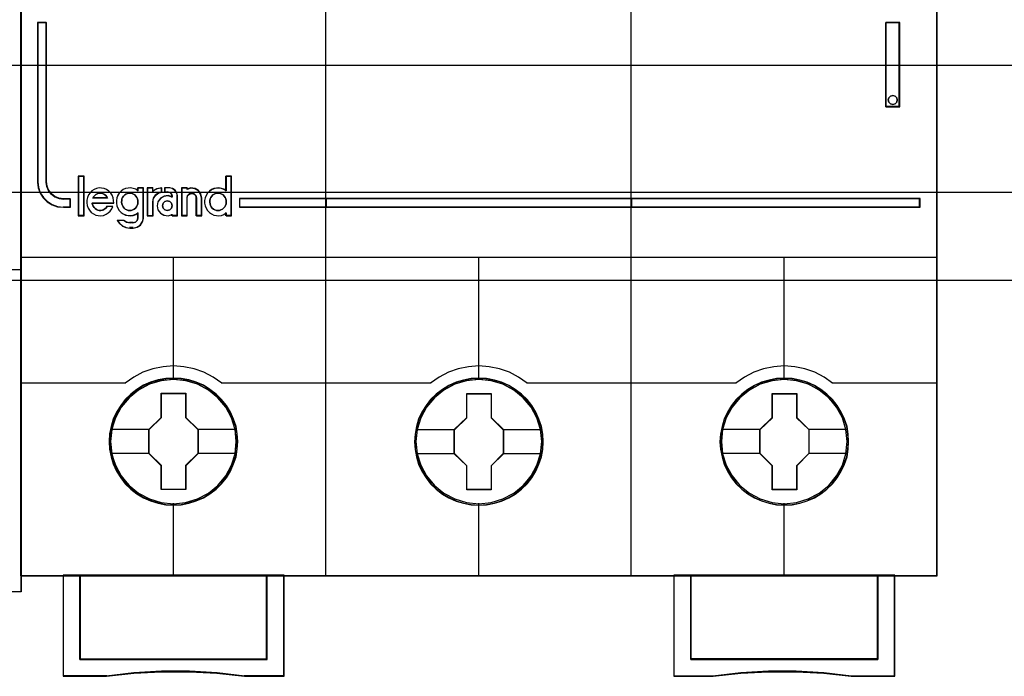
# Model space of a CAD drawing. Extents: x -543332 to -314699, y -9028 to 155584.
# Tile 114 of 256: x -444770 to -444189, y 23378 to 23766. Entities that reach past the tile are written whole.
import ezdxf

# ---------------------------------------------------------------- set-up
doc = ezdxf.new("R2010")
doc.units = 0
doc.header["$MEASUREMENT"] = 0
doc.layers.get('0').update_dxf_attribs({"color": 8})
for name, color, linetype in [('30', 7, 'Continuous'), ('45', 8, 'Continuous'), ('50', 7, 'Continuous')]:
    doc.layers.add(name, color=color, linetype=linetype)

# ---------------------------------------------------------------- blocks, each defined once
blk = doc.blocks.new('*U1125')
at = {"layer": '50', "color": 7}
blk.add_lwpolyline([(509.985212, -487.347089), (834.016113, -487.347089), (834.016113, -533.64975), (509.985212, -533.64975), (509.985212, -487.347089)], dxfattribs=at)
blk = doc.blocks.new('*U1126')
at = {"layer": '30', "color": 7}
blk.add_lwpolyline([(499.9802, -492.476529), (844.087401, -492.476529), (844.087401, -528.454107), (499.9802, -528.454107), (499.9802, -492.476529)], close=True, dxfattribs=at)
for points in [[(499.9802, -492.476529), (844.087401, -492.476529), (844.087401, -528.454107), (499.9802, -528.454107), (499.9802, -492.476529)], [(499.9802, -499.973403), (844.087401, -499.973403), (844.087401, -520.957234), (499.9802, -520.957234), (499.9802, -499.973403)]]:
    blk.add_lwpolyline(points, dxfattribs=at)
blk = doc.blocks.new('*U1127')
at = {"layer": '45', "color": 7}
for points in [[(527.997408, -468.984913), (546.002195, -468.984913), (546.002195, -468.984913), (546.002195, -552.014574), (546.002195, -552.014574), (527.997408, -552.014574), (527.997408, -552.014574), (509.998467, -552.014574), (509.998467, -552.014574), (509.998467, -468.984913), (509.998467, -468.984913), (527.997408, -468.984913), (527.997408, -468.984913)], [(527.997408, -468.99021), (545.996893, -468.99021), (545.996893, -552.009278), (527.997408, -552.009278), (510.003769, -552.009278), (510.003769, -468.99021), (527.997408, -468.99021)]]:
    blk.add_lwpolyline(points, close=True, dxfattribs=at)
blk.add_lwpolyline([(527.991053, -532.993012), (546.002195, -532.993012)], dxfattribs=at)
blk = doc.blocks.new('*U1128')
at = {"layer": '45', "color": 7}
for points in [[(563.994078, -468.998154), (545.970383, -468.998154), (545.970383, -551.066542), (563.994078, -551.066542), (582.006626, -551.066542), (600.030321, -551.066542), (600.030321, -468.998154), (582.006626, -468.998154), (563.994078, -468.998154)], [(547.482971, -527.838516), (547.482971, -518.420319), (546.977777, -518.420319), (546.977777, -527.838516), (547.011835, -528.16956), (547.119685, -528.478534), (547.307004, -528.765439), (547.551087, -528.997169), (547.834904, -529.173726), (548.158455, -529.289591), (548.504712, -529.322696), (548.907731, -529.322696), (548.907731, -528.831647), (548.504712, -528.831647), (548.237924, -528.793026), (547.988165, -528.69923), (547.783817, -528.539225), (547.619203, -528.329564), (547.522705, -528.092316), (547.482971, -527.838516)], [(547.482971, -527.838516), (547.482971, -518.420319), (546.977777, -518.420319), (546.977777, -527.838516), (547.011835, -528.16956), (547.119685, -528.478534), (547.307004, -528.765439), (547.551087, -528.997169), (547.834904, -529.173726), (548.158455, -529.289591), (548.504712, -529.322696), (548.907731, -529.322696), (548.907731, -528.831647), (548.504712, -528.831647), (548.237924, -528.793026), (547.988165, -528.69923), (547.783817, -528.539225), (547.619203, -528.329564), (547.522705, -528.092316), (547.482971, -527.838516)], [(596.997535, -518.420319), (596.997535, -523.388223), (597.824659, -523.388223), (597.824659, -518.420319), (596.997535, -518.420319)], [(597.643763, -522.851466), (597.67355, -522.981428), (597.643763, -523.117298), (597.542487, -523.211816), (597.405467, -523.253168), (597.268447, -523.211816), (597.173129, -523.117298), (597.143342, -522.981428), (597.173129, -522.851466), (597.268447, -522.756948), (597.405467, -522.715596), (597.542487, -522.756948), (597.643763, -522.851466)], [(549.69774, -529.802008), (549.69774, -527.495482), (549.384918, -527.495482), (549.384918, -529.802008), (549.69774, -529.802008)], [(564.01864, -528.798365), (558.875629, -528.798365), (558.875629, -529.322696), (564.01864, -529.322696), (564.01864, -528.798365)], [(563.981526, -528.798365), (563.981526, -529.322696), (582.019179, -529.322696), (582.019179, -528.798365), (563.981526, -528.798365)], [(582.019179, -529.322696), (582.019179, -528.798365), (563.981526, -528.798365), (563.981526, -529.322696), (582.019179, -529.322696)], [(581.982064, -528.798365), (581.982064, -529.322696), (599.022927, -529.322696), (599.022927, -528.798365), (581.982064, -528.798365)], [(558.777541, -543.149939), (558.755159, -542.696908), (558.68242, -542.249402), (558.525751, -541.818471), (558.3467, -541.404114), (558.111697, -541.011856), (557.83193, -540.663796), (557.501806, -540.34336), (557.132514, -540.067121), (556.763222, -539.824032), (556.332382, -539.63619), (555.901541, -539.509121), (555.442724, -539.426249), (554.989503, -539.40415), (554.530686, -539.426249), (554.088655, -539.509121), (553.641028, -539.63619), (553.226974, -539.824032), (552.835301, -540.067121), (552.4772, -540.34336), (552.14148, -540.663796), (551.8785, -541.011856), (551.632305, -541.404114), (551.430873, -541.818471), (551.313371, -542.249402), (551.223846, -542.696908), (551.190274, -543.149939), (551.223846, -543.597444), (551.313371, -544.039425), (551.430873, -544.470357), (551.632305, -544.884714), (551.8785, -545.276972), (552.14148, -545.636082), (552.4772, -545.956518), (552.835301, -546.232756), (553.226974, -546.464796), (553.641028, -546.647113), (554.088655, -546.785232), (554.530686, -546.873628), (554.989503, -546.895727), (555.442724, -546.873628), (555.901541, -546.785232), (556.332382, -546.647113), (556.763222, -546.464796), (557.132514, -546.232756), (557.501806, -545.956518), (557.83193, -545.636082), (558.111697, -545.276972), (558.3467, -544.884714), (558.525751, -544.470357), (558.68242, -544.039425), (558.755159, -543.597444), (558.777541, -543.149939)], [(558.777541, -543.149939), (558.755159, -542.696908), (558.68242, -542.249402), (558.525751, -541.818471), (558.3467, -541.404114), (558.111697, -541.011856), (557.83193, -540.663796), (557.501806, -540.34336), (557.132514, -540.067121), (556.763222, -539.824032), (556.332382, -539.63619), (555.901541, -539.509121), (555.442724, -539.426249), (554.989503, -539.40415), (554.530686, -539.426249), (554.088655, -539.509121), (553.641028, -539.63619), (553.226974, -539.824032), (552.835301, -540.067121), (552.4772, -540.34336), (552.14148, -540.663796), (551.8785, -541.011856), (551.632305, -541.404114), (551.430873, -541.818471), (551.313371, -542.249402), (551.223846, -542.696908), (551.190274, -543.149939), (551.223846, -543.597444), (551.313371, -544.039425), (551.430873, -544.470357), (551.632305, -544.884714), (551.8785, -545.276972), (552.14148, -545.636082), (552.4772, -545.956518), (552.835301, -546.232756), (553.226974, -546.464796), (553.641028, -546.647113), (554.088655, -546.785232), (554.530686, -546.873628), (554.989503, -546.895727), (555.442724, -546.873628), (555.901541, -546.785232), (556.332382, -546.647113), (556.763222, -546.464796), (557.132514, -546.232756), (557.501806, -545.956518), (557.83193, -545.636082), (558.111697, -545.276972), (558.3467, -544.884714), (558.525751, -544.470357), (558.68242, -544.039425), (558.755159, -543.597444), (558.777541, -543.149939)], [(558.761635, -543.149939), (558.739347, -542.69883), (558.666913, -542.253222), (558.5109, -541.824119), (558.332601, -541.411519), (558.098582, -541.020925), (557.819989, -540.674341), (557.491248, -540.355264), (557.123505, -540.080198), (556.755762, -539.83814), (556.326728, -539.651095), (555.897694, -539.524564), (555.440801, -539.442044), (554.989479, -539.420039), (554.532586, -539.442044), (554.092408, -539.524564), (553.646659, -539.651095), (553.234341, -539.83814), (552.84431, -540.080198), (552.48771, -540.355264), (552.153398, -540.674341), (551.89152, -541.020925), (551.646358, -541.411519), (551.445771, -541.824119), (551.328761, -542.253222), (551.239611, -542.69883), (551.20618, -543.149939), (551.239611, -543.595546), (551.328761, -544.035652), (551.445771, -544.464756), (551.646358, -544.877355), (551.89152, -545.26795), (552.153398, -545.625536), (552.48771, -545.944613), (552.84431, -546.219679), (553.234341, -546.450735), (553.646659, -546.632279), (554.092408, -546.769812), (554.532586, -546.857833), (554.989479, -546.879838), (555.440801, -546.857833), (555.897694, -546.769812), (556.326728, -546.632279), (556.755762, -546.450735), (557.123505, -546.219679), (557.491248, -545.944613), (557.819989, -545.625536), (558.098582, -545.26795), (558.332601, -544.877355), (558.5109, -544.464756), (558.666913, -544.035652), (558.739347, -543.595546), (558.761635, -543.149939)], [(576.788683, -543.155121), (576.766301, -542.707629), (576.693559, -542.260137), (576.536884, -541.823694), (576.357826, -541.409349), (576.122813, -541.022628), (575.843036, -540.669054), (575.512899, -540.348627), (575.149188, -540.072398), (574.774287, -539.829315), (574.34343, -539.647004), (573.912573, -539.514414), (573.453738, -539.431545), (573.000499, -539.409446), (572.54726, -539.431545), (572.099616, -539.514414), (571.651972, -539.647004), (571.237902, -539.829315), (570.846214, -540.072398), (570.488099, -540.348627), (570.152366, -540.669054), (569.889375, -541.022628), (569.643171, -541.409349), (569.447327, -541.823694), (569.324225, -542.260137), (569.234696, -542.707629), (569.206719, -543.155121), (569.234696, -543.608137), (569.324225, -544.04458), (569.447327, -544.475499), (569.643171, -544.889843), (569.889375, -545.282089), (570.152366, -545.641188), (570.488099, -545.961614), (570.846214, -546.243369), (571.237902, -546.469877), (571.651972, -546.657713), (572.099616, -546.790303), (572.54726, -546.878697), (573.000499, -546.90632), (573.453738, -546.878697), (573.912573, -546.790303), (574.34343, -546.657713), (574.774287, -546.469877), (575.149188, -546.243369), (575.512899, -545.961614), (575.843036, -545.641188), (576.122813, -545.282089), (576.357826, -544.889843), (576.536884, -544.475499), (576.693559, -544.04458), (576.766301, -543.608137), (576.788683, -543.155121)], [(576.788683, -543.155121), (576.766301, -542.707629), (576.693559, -542.260137), (576.536884, -541.823694), (576.357826, -541.409349), (576.122813, -541.022628), (575.843036, -540.669054), (575.512899, -540.348627), (575.149188, -540.072398), (574.774287, -539.829315), (574.34343, -539.647004), (573.912573, -539.514414), (573.453738, -539.431545), (573.000499, -539.409446), (572.54726, -539.431545), (572.099616, -539.514414), (571.651972, -539.647004), (571.237902, -539.829315), (570.846214, -540.072398), (570.488099, -540.348627), (570.152366, -540.669054), (569.889375, -541.022628), (569.643171, -541.409349), (569.447327, -541.823694), (569.324225, -542.260137), (569.234696, -542.707629), (569.206719, -543.155121), (569.234696, -543.608137), (569.324225, -544.04458), (569.447327, -544.475499), (569.643171, -544.889843), (569.889375, -545.282089), (570.152366, -545.641188), (570.488099, -545.961614), (570.846214, -546.243369), (571.237902, -546.469877), (571.651972, -546.657713), (572.099616, -546.790303), (572.54726, -546.878697), (573.000499, -546.90632), (573.453738, -546.878697), (573.912573, -546.790303), (574.34343, -546.657713), (574.774287, -546.469877), (575.149188, -546.243369), (575.512899, -545.961614), (575.843036, -545.641188), (576.122813, -545.282089), (576.357826, -544.889843), (576.536884, -544.475499), (576.693559, -544.04458), (576.766301, -543.608137), (576.788683, -543.155121)], [(576.772777, -543.155132), (576.750489, -542.709537), (576.678052, -542.263942), (576.522034, -541.829349), (576.343728, -541.416761), (576.109701, -541.031679), (575.831098, -540.679603), (575.502346, -540.360535), (575.140161, -540.085476), (574.766833, -539.843425), (574.337783, -539.661886), (573.908734, -539.529857), (573.451825, -539.44734), (573.000487, -539.425335), (572.54915, -539.44734), (572.103384, -539.529857), (571.657619, -539.661886), (571.245286, -539.843425), (570.855241, -540.085476), (570.498629, -540.360535), (570.164304, -540.679603), (569.902417, -541.031679), (569.657246, -541.416761), (569.462224, -541.829349), (569.339638, -542.263942), (569.250485, -542.709537), (569.222625, -543.155132), (569.250485, -543.606229), (569.339638, -544.040822), (569.462224, -544.469914), (569.657246, -544.882502), (569.902417, -545.273085), (570.164304, -545.630662), (570.498629, -545.94973), (570.855241, -546.23029), (571.245286, -546.455838), (571.657619, -546.642878), (572.103384, -546.774906), (572.54915, -546.862925), (573.000487, -546.890431), (573.451825, -546.862925), (573.908734, -546.774906), (574.337783, -546.642878), (574.766833, -546.455838), (575.140161, -546.23029), (575.502346, -545.94973), (575.831098, -545.630662), (576.109701, -545.273085), (576.343728, -544.882502), (576.522034, -544.469914), (576.678052, -544.040822), (576.750489, -543.606229), (576.772777, -543.155132)], [(594.805128, -543.155235), (594.782747, -542.702204), (594.710007, -542.254699), (594.553338, -541.823767), (594.374288, -541.40941), (594.139284, -541.017152), (593.859517, -540.669092), (593.529393, -540.348656), (593.160101, -540.072418), (592.790809, -539.829328), (592.359969, -539.641486), (591.929129, -539.514417), (591.470312, -539.431545), (591.01709, -539.409446), (590.558273, -539.431545), (590.116242, -539.514417), (589.668616, -539.641486), (589.254561, -539.829328), (588.862888, -540.072418), (588.504787, -540.348656), (588.169067, -540.669092), (587.906087, -541.017152), (587.659892, -541.40941), (587.458461, -541.823767), (587.340959, -542.254699), (587.251433, -542.702204), (587.217861, -543.155235), (587.251433, -543.602741), (587.340959, -544.044722), (587.458461, -544.475653), (587.659892, -544.89001), (587.906087, -545.282268), (588.169067, -545.641378), (588.504787, -545.961814), (588.862888, -546.238052), (589.254561, -546.470092), (589.668616, -546.652409), (590.116242, -546.790528), (590.558273, -546.878924), (591.01709, -546.901023), (591.470312, -546.878924), (591.929129, -546.790528), (592.359969, -546.652409), (592.790809, -546.470092), (593.160101, -546.238052), (593.529393, -545.961814), (593.859517, -545.641378), (594.139284, -545.282268), (594.374288, -544.89001), (594.553338, -544.475653), (594.710007, -544.044722), (594.782747, -543.602741), (594.805128, -543.155235)], [(594.805128, -543.155235), (594.782747, -542.702204), (594.710007, -542.254699), (594.553338, -541.823767), (594.374288, -541.40941), (594.139284, -541.017152), (593.859517, -540.669092), (593.529393, -540.348656), (593.160101, -540.072418), (592.790809, -539.829328), (592.359969, -539.641486), (591.929129, -539.514417), (591.470312, -539.431545), (591.01709, -539.409446), (590.558273, -539.431545), (590.116242, -539.514417), (589.668616, -539.641486), (589.254561, -539.829328), (588.862888, -540.072418), (588.504787, -540.348656), (588.169067, -540.669092), (587.906087, -541.017152), (587.659892, -541.40941), (587.458461, -541.823767), (587.340959, -542.254699), (587.251433, -542.702204), (587.217861, -543.155235), (587.251433, -543.602741), (587.340959, -544.044722), (587.458461, -544.475653), (587.659892, -544.89001), (587.906087, -545.282268), (588.169067, -545.641378), (588.504787, -545.961814), (588.862888, -546.238052), (589.254561, -546.470092), (589.668616, -546.652409), (590.116242, -546.790528), (590.558273, -546.878924), (591.01709, -546.901023), (591.470312, -546.878924), (591.929129, -546.790528), (592.359969, -546.652409), (592.790809, -546.470092), (593.160101, -546.238052), (593.529393, -545.961814), (593.859517, -545.641378), (594.139284, -545.282268), (594.374288, -544.89001), (594.553338, -544.475653), (594.710007, -544.044722), (594.782747, -543.602741), (594.805128, -543.155235)], [(594.789222, -543.155235), (594.766934, -542.704126), (594.6945, -542.258519), (594.538488, -541.829415), (594.360188, -541.416816), (594.126169, -541.026221), (593.847576, -540.679638), (593.518836, -540.360561), (593.151092, -540.085494), (592.783349, -539.843436), (592.354315, -539.656391), (591.925281, -539.52986), (591.468388, -539.44734), (591.017067, -539.425335), (590.560173, -539.44734), (590.119996, -539.52986), (589.674246, -539.656391), (589.261928, -539.843436), (588.871897, -540.085494), (588.515297, -540.360561), (588.180985, -540.679638), (587.919107, -541.026221), (587.673945, -541.416816), (587.473358, -541.829415), (587.356349, -542.258519), (587.267199, -542.704126), (587.233768, -543.155235), (587.267199, -543.600842), (587.356349, -544.040949), (587.473358, -544.470052), (587.673945, -544.882652), (587.919107, -545.273246), (588.180985, -545.630832), (588.515297, -545.949909), (588.871897, -546.224975), (589.261928, -546.456031), (589.674246, -546.637575), (590.119996, -546.775108), (590.560173, -546.863129), (591.017067, -546.885135), (591.468388, -546.863129), (591.925281, -546.775108), (592.354315, -546.637575), (592.783349, -546.456031), (593.151092, -546.224975), (593.518836, -545.949909), (593.847576, -545.630832), (594.126169, -545.273246), (594.360188, -544.882652), (594.538488, -544.470052), (594.6945, -544.040949), (594.766934, -543.600842), (594.789222, -543.155235)], [(554.271944, -540.29922), (555.715098, -540.29922), (555.715098, -541.726862), (556.436675, -542.429616), (556.436675, -543.851724), (555.715098, -544.571079), (555.715098, -545.98212), (554.271944, -545.98212), (554.271944, -544.571079), (553.539092, -543.851724), (553.539092, -542.429616), (554.271944, -541.726862), (554.271944, -540.29922)], [(554.271944, -540.29922), (555.715098, -540.29922), (555.715098, -540.29922), (555.715098, -541.726862), (555.715098, -541.726862), (556.436675, -542.429616), (556.436675, -542.429616), (556.436675, -543.851724), (556.436675, -543.851724), (555.715098, -544.571079), (555.715098, -544.571079), (555.715098, -545.98212), (555.715098, -545.98212), (554.271944, -545.98212), (554.271944, -545.98212), (554.271944, -544.571079), (554.271944, -544.571079), (553.539092, -543.851724), (553.539092, -543.851724), (553.539092, -542.429616), (553.539092, -542.429616), (554.271944, -541.726862), (554.271944, -541.726862), (554.271944, -540.29922), (554.271944, -540.29922)], [(554.279804, -540.315109), (555.707114, -540.315109), (555.707114, -541.734768), (556.420769, -542.433592), (556.420769, -543.847748), (555.707114, -544.56308), (555.707114, -545.966231), (554.279804, -545.966231), (554.279804, -544.56308), (553.554999, -543.847748), (553.554999, -542.433592), (554.279804, -541.734768), (554.279804, -540.315109)], [(572.2894, -540.309813), (573.733874, -540.309813), (573.733874, -541.732584), (574.450469, -542.441201), (574.450469, -543.863972), (573.733874, -544.583662), (573.733874, -545.995361), (572.2894, -545.995361), (572.2894, -544.583662), (571.550235, -543.863972), (571.550235, -542.441201), (572.2894, -541.732584), (572.2894, -540.309813)], [(572.2894, -540.309813), (573.733874, -540.309813), (573.733874, -540.309813), (573.733874, -541.732584), (573.733874, -541.732584), (574.450469, -542.441201), (574.450469, -542.441201), (574.450469, -543.863972), (574.450469, -543.863972), (573.733874, -544.583662), (573.733874, -544.583662), (573.733874, -545.995361), (573.733874, -545.995361), (572.2894, -545.995361), (572.2894, -545.995361), (572.2894, -544.583662), (572.2894, -544.583662), (571.550235, -543.863972), (571.550235, -543.863972), (571.550235, -542.441201), (571.550235, -542.441201), (572.2894, -541.732584), (572.2894, -541.732584), (572.2894, -540.309813), (572.2894, -540.309813)], [(572.298498, -540.32835), (573.724487, -540.32835), (573.724487, -541.741843), (574.431912, -542.44584), (574.431912, -543.859334), (573.724487, -544.57433), (573.724487, -545.976824), (572.298498, -545.976824), (572.298498, -544.57433), (571.568792, -543.859334), (571.568792, -542.44584), (572.298498, -541.741843), (572.298498, -540.32835)], [(590.302183, -540.309813), (591.745337, -540.309813), (591.745337, -541.732644), (592.466914, -542.435755), (592.466914, -543.858586), (591.745337, -544.578306), (591.745337, -545.990065), (590.302183, -545.990065), (590.302183, -544.578306), (589.569331, -543.858586), (589.569331, -542.435755), (590.302183, -541.732644), (590.302183, -540.309813)], [(590.302183, -540.309813), (591.745337, -540.309813), (591.745337, -540.309813), (591.745337, -541.732644), (591.745337, -541.732644), (592.466914, -542.435755), (592.466914, -542.435755), (592.466914, -543.858586), (592.466914, -543.858586), (591.745337, -544.578306), (591.745337, -544.578306), (591.745337, -545.990065), (591.745337, -545.990065), (590.302183, -545.990065), (590.302183, -545.990065), (590.302183, -544.578306), (590.302183, -544.578306), (589.569331, -543.858586), (589.569331, -543.858586), (589.569331, -542.435755), (589.569331, -542.435755), (590.302183, -541.732644), (590.302183, -541.732644), (590.302183, -540.309813), (590.302183, -540.309813)], [(590.310043, -540.32835), (591.737353, -540.32835), (591.737353, -541.741894), (592.451008, -542.440416), (592.451008, -543.853961), (591.737353, -544.568983), (591.737353, -545.971528), (590.310043, -545.971528), (590.310043, -544.568983), (589.585237, -543.853961), (589.585237, -542.440416), (590.310043, -541.741894), (590.310043, -540.32835)], [(560.505478, -555.9993), (549.469724, -555.9993), (549.469724, -551.029468), (548.475613, -551.029468), (548.475613, -557.001015), (551.02791, -557.001015), (552.653115, -556.823916), (554.289489, -556.735367), (555.925864, -556.735367), (557.556653, -556.823916), (559.193028, -557.001015), (561.510759, -557.001015), (561.510759, -551.029468), (560.505478, -551.029468), (560.505478, -555.9993)], [(560.508668, -556.005316), (560.508668, -551.029468), (554.987884, -551.029468), (549.4671, -551.029468), (549.4671, -556.005316), (560.508668, -556.005316)], [(584.489945, -551.029468), (584.489945, -557.001015), (586.807676, -557.001015), (588.444051, -556.823916), (590.074841, -556.735367), (591.711215, -556.735367), (593.34759, -556.823916), (594.972794, -557.001015), (597.525092, -557.001015), (597.525092, -551.029468), (596.53098, -551.029468), (596.53098, -555.9993), (585.495226, -555.9993), (585.495226, -551.029468), (584.489945, -551.029468)], [(591.01282, -551.029468), (585.492037, -551.029468), (585.492037, -556.005316), (596.533604, -556.005316), (596.533604, -551.029468), (591.01282, -551.029468)]]:
    blk.add_lwpolyline(points, close=True, dxfattribs=at)
at = {"layer": '45', "color": 139}
for points in [[(563.994078, -468.998154), (545.970383, -468.998154), (545.970383, -551.066542), (563.994078, -551.066542), (582.006626, -551.066542), (600.030321, -551.066542), (600.030321, -468.998154), (582.006626, -468.998154), (563.994078, -468.998154)], [(563.999378, -469.014043), (545.986289, -469.014043), (545.986289, -551.048005), (563.999378, -551.048005), (582.001326, -551.048005), (600.014415, -551.048005), (600.014415, -469.014043), (582.001326, -469.014043), (563.999378, -469.014043)], [(597.67355, -522.981428), (597.643763, -522.851466), (597.542487, -522.756948), (597.405467, -522.715596), (597.268447, -522.756948), (597.173129, -522.851466), (597.143342, -522.981428), (597.173129, -523.117298), (597.268447, -523.211816), (597.405467, -523.253168), (597.542487, -523.211816), (597.643763, -523.117298), (597.67355, -522.981428)], [(552.415291, -529.510713), (552.501966, -529.50502), (552.594419, -529.476552), (552.675315, -529.425311), (552.744655, -529.37407), (552.808216, -529.294361), (552.854442, -529.208958), (552.889112, -529.117862), (552.894891, -529.021073), (552.894891, -528.924284), (552.871777, -528.827494), (552.831329, -528.742092), (552.779324, -528.656689), (552.715763, -528.594061), (552.634867, -528.54282), (552.548192, -528.502965), (552.461517, -528.485885), (552.369065, -528.485885), (552.276612, -528.502965), (552.189937, -528.54282), (552.120597, -528.594061), (552.051258, -528.656689), (551.993475, -528.742092), (551.953026, -528.827494), (551.94147, -528.924284), (551.929913, -529.021073), (551.947248, -529.117862), (551.97614, -529.208958), (552.016588, -529.294361), (552.080149, -529.37407), (552.149489, -529.425311), (552.236164, -529.476552), (552.322838, -529.50502), (552.415291, -529.510713)], [(554.917631, -529.228974), (554.876162, -529.082234), (554.769525, -528.982451), (554.627343, -528.941364), (554.485161, -528.982451), (554.378524, -529.082234), (554.337054, -529.228974), (554.378524, -529.369843), (554.485161, -529.475496), (554.627343, -529.510713), (554.769525, -529.475496), (554.876162, -529.369843), (554.917631, -529.228974)], [(557.616625, -529.510713), (557.703299, -529.50502), (557.789974, -529.476552), (557.876649, -529.425311), (557.945988, -529.37407), (558.00955, -529.294361), (558.055776, -529.208958), (558.090446, -529.117862), (558.096224, -529.021073), (558.096224, -528.924284), (558.073111, -528.827494), (558.032663, -528.742092), (557.980658, -528.656689), (557.917097, -528.594061), (557.836201, -528.54282), (557.749526, -528.502965), (557.657073, -528.485885), (557.570398, -528.485885), (557.477945, -528.502965), (557.391271, -528.54282), (557.316153, -528.594061), (557.252591, -528.656689), (557.194808, -528.742092), (557.160139, -528.827494), (557.131247, -528.924284), (557.131247, -529.021073), (557.148582, -529.117862), (557.171695, -529.208958), (557.217922, -529.294361), (557.281483, -529.37407), (557.350823, -529.425311), (557.437497, -529.476552), (557.524172, -529.50502), (557.616625, -529.510713)], [(558.692708, -543.144528), (558.619957, -542.426178), (558.412898, -541.746509), (558.071531, -541.111046), (557.612643, -540.552944), (557.047428, -540.099832), (556.403867, -539.76276), (555.704343, -539.547255), (554.982435, -539.480946), (554.260527, -539.547255), (553.572195, -539.76276), (552.928634, -540.099832), (552.363419, -540.552944), (551.904531, -541.111046), (551.563164, -541.746509), (551.344912, -542.426178), (551.277758, -543.144528), (551.344912, -543.862877), (551.563164, -544.548072), (551.904531, -545.178009), (552.363419, -545.736111), (552.928634, -546.189224), (553.572195, -546.526295), (554.260527, -546.736274), (554.982435, -546.813635), (555.704343, -546.736274), (556.403867, -546.526295), (557.047428, -546.189224), (557.612643, -545.736111), (558.071531, -545.178009), (558.412898, -544.548072), (558.619957, -543.862877), (558.692708, -543.144528)], [(558.69801, -543.149939), (558.625262, -542.431567), (558.418211, -541.746351), (558.071261, -541.110868), (557.606796, -540.558274), (557.052796, -540.105147), (556.409259, -539.762539), (555.709764, -539.552554), (554.987884, -539.486242), (554.266004, -539.552554), (553.566508, -539.762539), (552.928568, -540.105147), (552.368972, -540.558274), (551.89891, -541.110868), (551.557557, -541.746351), (551.350506, -542.431567), (551.277758, -543.149939), (551.350506, -543.862785), (551.557557, -544.553527), (551.89891, -545.183484), (552.368972, -545.736077), (552.928568, -546.189204), (553.566508, -546.531812), (554.266004, -546.741798), (554.987884, -546.813635), (555.709764, -546.741798), (556.409259, -546.531812), (557.052796, -546.189204), (557.606796, -545.736077), (558.071261, -545.183484), (558.418211, -544.553527), (558.625262, -543.862785), (558.69801, -543.149939)], [(576.711803, -543.144528), (576.633432, -542.426178), (576.426307, -541.746509), (576.084831, -541.111046), (575.625798, -540.552944), (575.060403, -540.099832), (574.416637, -539.76276), (573.72249, -539.547255), (572.994754, -539.480946), (572.272617, -539.547255), (571.584067, -539.76276), (570.940301, -540.099832), (570.374906, -540.552944), (569.915873, -541.111046), (569.574397, -541.746509), (569.361674, -542.426178), (569.288901, -543.144528), (569.361674, -543.862877), (569.574397, -544.548072), (569.915873, -545.178009), (570.374906, -545.736111), (570.940301, -546.189224), (571.584067, -546.526295), (572.272617, -546.736274), (572.994754, -546.813635), (573.72249, -546.736274), (574.416637, -546.526295), (575.060403, -546.189224), (575.625798, -545.736111), (576.084831, -545.178009), (576.426307, -544.548072), (576.633432, -543.862877), (576.711803, -543.144528)], [(576.711803, -543.149939), (576.63903, -542.431567), (576.431905, -541.746351), (576.084831, -541.110868), (575.6202, -540.558274), (575.066001, -540.105147), (574.422235, -539.762539), (573.72249, -539.552554), (573.000352, -539.486242), (572.278215, -539.552554), (571.578469, -539.762539), (570.940301, -540.105147), (570.380504, -540.558274), (569.915873, -541.110868), (569.568799, -541.746351), (569.361674, -542.431567), (569.288901, -543.149939), (569.361674, -543.862785), (569.568799, -544.553527), (569.915873, -545.183484), (570.380504, -545.736077), (570.940301, -546.189204), (571.578469, -546.531812), (572.278215, -546.741798), (573.000352, -546.813635), (573.72249, -546.741798), (574.422235, -546.531812), (575.066001, -546.189204), (575.6202, -545.736077), (576.084831, -545.183484), (576.431905, -544.553527), (576.63903, -543.862785), (576.711803, -543.149939)], [(594.722946, -543.149939), (594.650198, -542.431567), (594.443148, -541.746351), (594.101794, -541.110868), (593.631733, -540.558274), (593.077732, -540.105147), (592.434196, -539.762539), (591.7347, -539.552554), (591.01282, -539.486242), (590.290941, -539.552554), (589.591445, -539.762539), (588.953505, -540.105147), (588.393908, -540.558274), (587.929443, -541.110868), (587.582493, -541.746351), (587.375442, -542.431567), (587.302695, -543.149939), (587.375442, -543.862785), (587.582493, -544.553527), (587.929443, -545.183484), (588.393908, -545.736077), (588.953505, -546.189204), (589.591445, -546.531812), (590.290941, -546.741798), (591.01282, -546.813635), (591.7347, -546.741798), (592.434196, -546.531812), (593.077732, -546.189204), (593.631733, -545.736077), (594.101794, -545.183484), (594.443148, -544.553527), (594.650198, -543.862785), (594.722946, -543.149939)], [(594.722946, -543.144528), (594.644599, -542.426178), (594.43754, -541.746509), (594.096173, -541.111046), (593.637285, -540.552944), (593.07207, -540.099832), (592.428509, -539.76276), (591.734581, -539.547255), (591.012673, -539.480946), (590.285169, -539.547255), (589.596838, -539.76276), (588.953276, -540.099832), (588.388061, -540.552944), (587.929173, -541.111046), (587.587806, -541.746509), (587.375151, -542.426178), (587.307997, -543.144528), (587.375151, -543.862877), (587.587806, -544.548072), (587.929173, -545.178009), (588.388061, -545.736111), (588.953276, -546.189224), (589.596838, -546.526295), (590.285169, -546.736274), (591.012673, -546.813635), (591.734581, -546.736274), (592.428509, -546.526295), (593.07207, -546.189224), (593.637285, -545.736111), (594.096173, -545.178009), (594.43754, -544.548072), (594.644599, -543.862877), (594.722946, -543.144528)]]:
    blk.add_lwpolyline(points, close=True, dxfattribs=at)
for points in [[(563.981526, -551.066542), (563.981526, -505.304101)], [(581.982064, -551.066542), (581.982064, -505.304101)], [(546.977777, -518.420319), (546.977777, -527.845036)], [(546.977777, -518.420319), (547.510635, -518.420319)], [(547.473521, -518.420319), (547.473521, -527.845036)], [(596.997535, -523.388223), (596.997535, -518.420319)], [(596.997535, -518.420319), (597.824659, -518.420319)], [(597.790195, -523.388223), (597.790195, -518.420319)], [(596.997535, -523.353797), (597.824659, -523.353797)], [(546.977777, -527.807962), (547.012014, -528.145821), (547.12043, -528.461156), (547.308733, -528.753967), (547.554096, -528.990468), (547.839403, -529.170659), (548.164653, -529.28891), (548.512727, -529.322696)], [(547.473521, -527.807962), (547.513934, -528.070539), (547.612082, -528.315992), (547.779509, -528.532904), (547.987351, -528.698442), (548.241379, -528.795481), (548.512727, -528.835439)], [(549.369012, -527.479593), (549.369012, -529.817897)], [(549.369012, -527.479593), (549.716298, -527.479593)], [(549.679183, -527.479593), (549.679183, -529.817897)], [(558.061761, -527.479593), (558.061761, -528.372015)], [(558.061761, -527.479593), (558.403745, -527.479593)], [(558.369281, -527.479593), (558.369281, -529.817897)], [(551.463331, -529.071421), (551.451947, -528.914268), (551.429181, -528.762728), (551.366573, -528.611188), (551.28689, -528.482098), (551.178748, -528.364233), (551.04784, -528.274431), (550.905549, -528.212693), (550.751874, -528.18463), (550.5982, -528.173405), (550.444525, -528.20708), (550.307925, -528.268819), (550.177017, -528.353008), (550.068876, -528.46526), (549.972118, -528.59435), (549.915201, -528.74589), (549.881052, -528.89743), (549.87536, -529.054583), (549.903818, -529.217349), (549.960735, -529.368889), (550.046109, -529.497979), (550.142868, -529.621456), (550.273776, -529.711258), (550.416067, -529.778609), (550.558358, -529.806672), (550.712033, -529.817897), (550.865707, -529.795447), (551.01369, -529.733708), (551.144598, -529.649519), (551.258431, -529.54288), (551.355189, -529.41379), (551.417798, -529.267862)], [(552.894891, -528.341783), (552.768787, -528.257594), (552.619756, -528.20708), (552.464993, -528.173405), (552.321693, -528.18463), (552.16693, -528.212693), (552.023631, -528.280044), (551.90326, -528.375458), (551.794352, -528.48771), (551.708373, -528.6168), (551.651053, -528.762728), (551.622393, -528.919881), (551.622393, -529.077034), (551.651053, -529.234186), (551.708373, -529.374502), (551.794352, -529.514817), (551.90326, -529.627069), (552.023631, -529.711258), (552.16693, -529.778609), (552.321693, -529.806672), (552.464993, -529.817897), (552.619756, -529.795447), (552.768787, -529.739321), (552.894891, -529.655132)], [(552.860427, -528.173405), (552.860427, -528.372015)], [(552.860427, -528.173405), (553.213015, -528.173405)], [(553.178551, -528.173405), (553.178551, -529.974137)], [(553.443655, -528.173405), (553.443655, -529.817897)], [(553.443655, -528.173405), (553.793592, -528.173405)], [(554.305242, -528.173405), (554.012965, -528.232243), (553.756477, -528.382607)], [(553.756477, -528.173405), (553.756477, -528.382607)], [(554.268127, -528.173405), (554.268127, -528.438218)], [(554.464304, -528.173405), (554.464304, -528.438218)], [(554.766522, -528.173405), (554.464304, -528.173405)], [(555.222501, -528.668606), (555.192596, -528.479958), (555.078957, -528.320786), (554.91747, -528.214671), (554.732059, -528.173405)], [(555.461094, -528.173405), (555.461094, -529.817897)], [(555.461094, -528.173405), (555.813682, -528.173405)], [(556.667316, -528.785124), (556.60927, -528.540436), (556.469961, -528.342356), (556.255192, -528.20836), (556.011401, -528.173405), (555.779218, -528.249141)], [(555.779218, -528.173405), (555.779218, -528.27933)], [(558.096224, -528.341783), (557.964664, -528.257594), (557.827383, -528.20708), (557.672942, -528.173405), (557.524221, -528.18463), (557.369781, -528.212693), (557.22678, -528.280044), (557.106659, -528.375458), (556.997979, -528.48771), (556.912178, -528.6168), (556.854978, -528.762728), (556.826378, -528.919881), (556.826378, -529.077034), (556.854978, -529.234186), (556.912178, -529.374502), (556.997979, -529.514817), (557.106659, -529.627069), (557.22678, -529.711258), (557.369781, -529.778609), (557.524221, -529.806672), (557.672942, -529.817897), (557.827383, -529.795447), (557.964664, -529.739321), (558.096224, -529.655132)], [(548.475613, -528.798365), (548.907731, -528.798365)], [(548.873268, -528.798365), (548.873268, -529.322696)], [(551.10279, -528.785124), (551.056245, -528.698114), (550.992247, -528.623534), (550.92243, -528.561384), (550.840978, -528.524093), (550.753707, -528.486803), (550.666436, -528.480588), (550.579166, -528.486803), (550.491895, -528.524093), (550.41626, -528.561384), (550.346444, -528.623534), (550.282445, -528.698114), (550.235901, -528.785124)], [(550.235901, -528.750698), (551.10279, -528.750698)], [(554.305242, -528.403792), (554.096473, -528.479529), (553.911563, -528.613525), (553.798231, -528.799954), (553.756477, -529.015512)], [(554.917631, -528.707809), (554.679645, -528.63418), (554.435853, -528.668163), (554.226889, -528.787101), (554.075971, -528.990994), (554.029534, -529.228871), (554.075971, -529.466747), (554.226889, -529.664977), (554.435853, -529.783915), (554.679645, -529.817897), (554.917631, -529.749933)], [(554.464304, -528.403792), (554.68434, -528.403792)], [(554.917631, -528.668606), (554.879002, -528.536199), (554.782429, -528.441623), (554.647226, -528.403792)], [(554.880517, -528.63418), (554.880517, -528.740106)], [(555.188037, -528.63418), (555.188037, -529.817897)], [(556.354493, -528.785124), (556.312979, -528.629749), (556.212157, -528.524093), (556.069821, -528.480588), (555.921554, -528.524093), (555.808872, -528.629749), (555.779218, -528.785124)], [(555.779218, -528.750698), (555.779218, -529.817897)], [(556.317379, -528.750698), (556.317379, -529.817897)], [(556.630201, -528.750698), (556.630201, -529.817897)], [(558.875629, -528.798365), (599.022927, -528.798365)], [(558.875629, -528.798365), (558.875629, -529.322696)], [(598.985813, -529.322696), (598.985813, -528.798365)], [(548.475613, -529.28827), (548.907731, -529.28827)], [(550.193484, -529.052586), (551.463331, -529.052586)], [(550.193484, -529.052586), (550.216633, -529.159681), (550.251357, -529.248926), (550.303442, -529.326272), (550.372888, -529.397669), (550.442335, -529.445267), (550.529144, -529.486915), (550.615952, -529.510713), (550.702761, -529.510713), (550.795356, -529.498814), (550.882165, -529.463116), (550.951611, -529.409568), (551.021058, -529.344122), (551.07893, -529.260826)], [(551.044467, -529.2459), (551.420914, -529.2459)], [(553.443655, -529.817897), (553.793592, -529.817897), (553.793592, -528.981086)], [(558.875629, -529.28827), (599.022927, -529.28827)], [(549.369012, -529.783471), (549.716298, -529.783471)], [(551.667461, -530.074766), (551.801975, -530.2657), (551.983278, -530.420834), (552.199671, -530.516301), (552.43361, -530.546135)], [(551.667461, -530.074766), (552.088975, -530.074766)], [(552.051861, -530.074766), (552.224264, -530.192939), (552.43361, -530.241599)], [(552.58737, -530.546135), (552.829365, -530.499283), (553.030043, -530.376297), (553.165796, -530.165465), (553.213015, -529.937063)], [(552.58737, -530.241599), (552.744268, -530.198094), (552.857235, -530.092439), (552.894891, -529.937063)], [(552.860427, -529.624583), (552.860427, -529.974137)], [(554.880517, -529.717268), (554.880517, -529.817897)], [(554.880517, -529.783471), (555.222501, -529.783471)], [(555.461094, -529.783471), (555.813682, -529.783471)], [(556.317379, -529.783471), (556.667316, -529.783471)], [(558.061761, -529.624583), (558.061761, -529.817897)], [(558.061761, -529.783471), (558.403745, -529.783471)], [(552.396496, -530.207173), (552.621834, -530.207173)], [(552.621834, -530.509061), (552.396496, -530.509061)], [(545.970383, -532.254182), (564.01864, -532.254182)], [(554.970652, -532.254182), (554.970652, -539.504779)], [(563.981526, -532.254182), (582.019179, -532.254182)], [(572.981795, -532.254182), (572.981795, -539.504779)], [(581.982064, -532.254182), (600.030321, -532.254182)], [(590.992937, -532.254182), (590.992937, -539.504779)], [(557.841725, -539.708686), (557.33172, -539.344302), (556.788088, -539.059628), (556.210829, -538.848968), (555.605548, -538.729405), (554.989058, -538.683857), (554.372568, -538.729405), (553.772892, -538.848968), (553.190029, -539.059628), (552.646397, -539.344302), (552.141996, -539.708686)], [(575.847565, -539.708686), (575.343138, -539.344302), (574.799477, -539.059628), (574.216583, -538.848968), (573.616875, -538.729405), (573.000352, -538.683857), (572.38383, -538.729405), (571.784121, -538.848968), (571.201227, -539.059628), (570.657566, -539.344302), (570.153139, -539.708686)], [(593.858708, -539.708686), (593.354307, -539.344302), (592.805071, -539.059628), (592.227812, -538.848968), (591.628136, -538.729405), (591.011646, -538.683857), (590.395156, -538.729405), (589.789875, -538.848968), (589.212617, -539.059628), (588.668985, -539.344302), (588.158979, -539.708686)], [(545.970383, -539.671612), (552.17646, -539.671612)], [(557.80461, -539.671612), (564.01864, -539.671612)], [(563.981526, -539.671612), (570.187602, -539.671612)], [(575.813102, -539.671612), (582.019179, -539.671612)], [(581.982064, -539.671612), (588.196094, -539.671612)], [(593.824245, -539.671612), (600.030321, -539.671612)], [(554.970652, -546.789802), (554.970652, -551.066542)], [(572.981795, -546.789802), (572.981795, -551.066542)], [(590.992937, -546.789802), (590.992937, -551.066542)], [(548.475613, -551.029468), (548.475613, -557.001015)], [(555.007767, -551.029468), (548.475613, -551.029468)], [(549.4671, -551.029468), (549.4671, -556.005316)], [(560.474204, -556.005316), (560.474204, -551.029468)], [(561.476296, -551.029468), (561.476296, -557.001015)], [(584.489945, -551.029468), (584.489945, -557.001015)], [(585.492037, -556.005316), (585.492037, -551.029468)], [(596.496489, -551.029468), (596.496489, -556.005316)], [(597.487977, -551.029468), (597.487977, -557.001015)], [(549.4671, -555.968242), (560.508668, -555.968242)], [(596.533604, -555.968242), (585.492037, -555.968242)], [(559.199056, -557.001015), (557.560541, -556.801522), (555.927618, -556.701775), (554.289104, -556.701775), (552.650589, -556.801522), (551.023259, -557.001015)], [(594.977445, -557.001015), (593.350115, -556.801522), (591.7116, -556.701775), (590.073086, -556.701775), (588.440163, -556.801522), (586.801649, -557.001015)], [(551.057722, -556.963941), (548.475613, -556.963941)], [(561.510759, -556.963941), (559.164592, -556.963941)], [(584.489945, -556.963941), (586.836112, -556.963941)], [(594.942982, -556.963941), (597.525092, -556.963941)]]:
    blk.add_lwpolyline(points, dxfattribs=at)
at = {"layer": '45', "color": 59}
blk.add_lwpolyline([(563.981526, -551.066542), (563.981526, -505.304101)], dxfattribs=at)
for points in [[(547.482971, -527.838516), (547.482971, -518.420319), (546.977777, -518.420319), (546.977777, -527.838516), (547.011835, -528.16956), (547.119685, -528.478534), (547.307004, -528.765439), (547.551087, -528.997169), (547.834904, -529.173726), (548.158455, -529.289591), (548.504712, -529.322696), (548.907731, -529.322696), (548.907731, -528.831647), (548.504712, -528.831647), (548.237924, -528.793026), (547.988165, -528.69923), (547.783817, -528.539225), (547.619203, -528.329564), (547.522705, -528.092316), (547.482971, -527.838516)], [(547.482971, -527.838516), (547.482971, -518.420319), (546.977777, -518.420319), (546.977777, -527.838516), (547.011835, -528.16956), (547.119685, -528.478534), (547.307004, -528.765439), (547.551087, -528.997169), (547.834904, -529.173726), (548.158455, -529.289591), (548.504712, -529.322696), (548.907731, -529.322696), (548.907731, -528.831647), (548.504712, -528.831647), (548.237924, -528.793026), (547.988165, -528.69923), (547.783817, -528.539225), (547.619203, -528.329564), (547.522705, -528.092316), (547.482971, -527.838516)], [(547.492507, -527.826953), (547.492507, -518.436208), (546.996334, -518.436208), (546.996334, -527.826953), (547.029784, -528.157032), (547.135708, -528.465106), (547.319683, -528.751174), (547.559406, -528.982229), (547.838155, -529.158271), (548.155929, -529.273799), (548.496002, -529.306807), (548.891825, -529.306807), (548.891825, -528.81719), (548.496002, -528.81719), (548.233978, -528.778681), (547.988679, -528.685158), (547.78798, -528.52562), (547.626306, -528.31657), (547.531532, -528.080014), (547.492507, -527.826953)], [(547.492507, -527.826953), (547.492507, -518.436208), (546.996334, -518.436208), (546.996334, -527.826953), (547.029784, -528.157032), (547.135708, -528.465106), (547.319683, -528.751174), (547.559406, -528.982229), (547.838155, -529.158271), (548.155929, -529.273799), (548.496002, -529.306807), (548.891825, -529.306807), (548.891825, -528.81719), (548.496002, -528.81719), (548.233978, -528.778681), (547.988679, -528.685158), (547.78798, -528.52562), (547.626306, -528.31657), (547.531532, -528.080014), (547.492507, -527.826953)], [(596.997535, -518.420319), (596.997535, -523.388223), (597.824659, -523.388223), (597.824659, -518.420319), (596.997535, -518.420319)], [(597.643763, -522.851466), (597.67355, -522.981428), (597.643763, -523.117298), (597.542487, -523.211816), (597.405467, -523.253168), (597.268447, -523.211816), (597.173129, -523.117298), (597.143342, -522.981428), (597.173129, -522.851466), (597.268447, -522.756948), (597.405467, -522.715596), (597.542487, -522.756948), (597.643763, -522.851466)], [(549.716298, -529.817897), (549.716298, -527.479593), (549.369012, -527.479593), (549.369012, -529.817897), (549.716298, -529.817897)], [(556.826378, -528.924989), (556.826378, -529.081248), (556.85485, -529.237507), (556.911795, -529.377024), (556.997212, -529.516541), (557.105407, -529.628154), (557.22499, -529.711864), (557.367352, -529.778832), (557.521103, -529.806736), (557.669159, -529.817897), (557.822909, -529.795574), (557.959576, -529.739768), (558.090549, -529.656057), (558.090549, -529.817897), (558.403745, -529.817897), (558.403745, -527.479593), (558.090549, -527.479593), (558.090549, -528.350179), (557.959576, -528.266469), (557.822909, -528.216242), (557.669159, -528.182758), (557.521103, -528.19392), (557.367352, -528.221823), (557.22499, -528.288791), (557.105407, -528.383663), (556.997212, -528.495276), (556.911795, -528.623632), (556.85485, -528.76873), (556.826378, -528.924989)], [(549.881052, -528.89743), (549.87536, -529.054583), (549.903818, -529.217349), (549.960735, -529.368889), (550.046109, -529.497979), (550.142868, -529.621456), (550.273776, -529.711258), (550.416067, -529.778609), (550.558358, -529.806672), (550.712033, -529.817897), (550.865707, -529.795447), (551.01369, -529.733708), (551.144598, -529.649519), (551.258431, -529.54288), (551.355189, -529.41379), (551.417798, -529.267862), (551.070607, -529.267862), (551.01369, -529.346439), (550.94539, -529.408177), (550.877091, -529.458691), (550.791716, -529.492366), (550.700649, -529.503591), (550.615275, -529.503591), (550.5299, -529.481141), (550.444525, -529.441853), (550.376225, -529.396952), (550.307925, -529.329601), (550.256701, -529.256637), (550.222551, -529.172448), (550.199784, -529.071421), (551.463331, -529.071421), (551.451947, -528.914268), (551.429181, -528.762728), (551.366573, -528.611188), (551.28689, -528.482098), (551.178748, -528.364233), (551.04784, -528.274431), (550.905549, -528.212693), (550.751874, -528.18463), (550.5982, -528.173405), (550.444525, -528.20708), (550.307925, -528.268819), (550.177017, -528.353008), (550.068876, -528.46526), (549.972118, -528.59435), (549.915201, -528.74589), (549.881052, -528.89743)], [(551.622393, -529.072251), (551.650899, -529.228572), (551.70791, -529.368144), (551.793428, -529.507716), (551.90175, -529.619374), (552.021474, -529.703118), (552.164003, -529.770112), (552.317934, -529.798027), (552.460463, -529.809193), (552.614394, -529.786861), (552.762624, -529.731032), (552.888049, -529.647289), (552.888049, -529.965514), (552.853842, -530.105086), (552.751221, -530.199995), (552.608693, -530.239075), (552.414853, -530.239075), (552.221014, -530.199995), (552.061382, -530.105086), (551.668002, -530.105086), (551.799129, -530.283739), (551.975865, -530.428894), (552.186807, -530.51822), (552.414853, -530.546135), (552.608693, -530.546135), (552.84244, -530.501471), (553.036279, -530.384231), (553.167406, -530.183246), (553.213015, -529.965514), (553.213015, -528.173405), (552.888049, -528.173405), (552.888049, -528.340891), (552.762624, -528.257148), (552.614394, -528.206902), (552.460463, -528.173405), (552.317934, -528.18457), (552.164003, -528.212485), (552.021474, -528.27948), (551.90175, -528.374389), (551.793428, -528.486047), (551.70791, -528.614453), (551.650899, -528.759608), (551.622393, -528.91593), (551.622393, -529.072251)], [(553.443655, -528.173405), (553.443655, -529.817897), (553.769661, -529.817897), (553.769661, -528.998457), (553.810412, -528.790791), (553.921021, -528.611188), (554.101488, -528.482098), (554.305242, -528.409134), (554.305242, -528.173405), (554.019987, -528.223918), (553.769661, -528.353008), (553.769661, -528.173405), (553.443655, -528.173405)], [(553.462212, -528.189293), (553.462212, -529.802008), (553.775178, -529.802008), (553.775178, -528.998403), (553.814299, -528.79475), (553.920483, -528.618617), (554.093732, -528.492021), (554.289336, -528.420468), (554.289336, -528.189293), (554.015491, -528.238831), (553.775178, -528.365426), (553.775178, -528.189293), (553.462212, -528.189293)], [(554.075418, -528.998457), (554.029534, -529.234186), (554.075418, -529.469916), (554.224538, -529.666357), (554.431013, -529.784222), (554.671901, -529.817897), (554.907053, -529.750546), (554.907053, -529.817897), (555.222501, -529.817897), (555.222501, -528.644863), (555.193824, -528.46526), (555.084851, -528.31372), (554.929994, -528.212693), (554.752197, -528.173405), (554.476897, -528.173405), (554.476897, -528.409134), (554.666165, -528.409134), (554.786609, -528.44281), (554.87264, -528.526999), (554.907053, -528.644863), (554.907053, -528.717827), (554.671901, -528.644863), (554.431013, -528.678539), (554.224538, -528.796403), (554.075418, -528.998457)], [(555.461094, -528.173405), (555.461094, -529.817897), (555.788497, -529.817897), (555.788497, -528.762728), (555.817217, -528.622413), (555.926351, -528.526999), (556.069949, -528.48771), (556.207803, -528.526999), (556.305449, -528.622413), (556.345657, -528.762728), (556.345657, -529.817897), (556.667316, -529.817897), (556.667316, -528.762728), (556.609876, -528.526999), (556.472023, -528.33617), (556.259498, -528.20708), (556.018253, -528.173405), (555.788497, -528.246368), (555.788497, -528.173405), (555.461094, -528.173405)], [(555.477, -528.189293), (555.477, -529.802008), (555.795049, -529.802008), (555.795049, -528.767229), (555.822948, -528.629625), (555.928964, -528.536055), (556.068459, -528.497526), (556.202374, -528.536055), (556.297231, -528.629625), (556.33629, -528.767229), (556.33629, -529.802008), (556.648758, -529.802008), (556.648758, -528.767229), (556.59296, -528.536055), (556.459045, -528.348914), (556.252593, -528.222318), (556.018241, -528.189293), (555.795049, -528.260847), (555.795049, -528.189293), (555.477, -528.189293)], [(551.10279, -528.785124), (550.235901, -528.785124), (550.282445, -528.698114), (550.346444, -528.623534), (550.41626, -528.561384), (550.491895, -528.524093), (550.579166, -528.486803), (550.666436, -528.480588), (550.753707, -528.486803), (550.840978, -528.524093), (550.92243, -528.561384), (550.992247, -528.623534), (551.056245, -528.698114), (551.10279, -528.785124)], [(551.10279, -528.785124), (550.235901, -528.785124), (550.282445, -528.698114), (550.346444, -528.623534), (550.41626, -528.561384), (550.491895, -528.524093), (550.579166, -528.486803), (550.666436, -528.480588), (550.753707, -528.486803), (550.840978, -528.524093), (550.92243, -528.561384), (550.992247, -528.623534), (551.056245, -528.698114), (551.10279, -528.785124)], [(552.634867, -528.54282), (552.715763, -528.594061), (552.779324, -528.656689), (552.831329, -528.742092), (552.871777, -528.827494), (552.894891, -528.924284), (552.894891, -529.021073), (552.889112, -529.117862), (552.854442, -529.208958), (552.808216, -529.294361), (552.744655, -529.37407), (552.675315, -529.425311), (552.594419, -529.476552), (552.501966, -529.50502), (552.415291, -529.510713), (552.322838, -529.50502), (552.236164, -529.476552), (552.149489, -529.425311), (552.080149, -529.37407), (552.016588, -529.294361), (551.97614, -529.208958), (551.947248, -529.117862), (551.929913, -529.021073), (551.94147, -528.924284), (551.953026, -528.827494), (551.993475, -528.742092), (552.051258, -528.656689), (552.120597, -528.594061), (552.189937, -528.54282), (552.276612, -528.502965), (552.369065, -528.485885), (552.461517, -528.485885), (552.548192, -528.502965), (552.634867, -528.54282)], [(551.97614, -529.208958), (551.947248, -529.117862), (551.929913, -529.021073), (551.94147, -528.924284), (551.953026, -528.827494), (551.993475, -528.742092), (552.051258, -528.656689), (552.120597, -528.594061), (552.189937, -528.54282), (552.276612, -528.502965), (552.369065, -528.485885), (552.461517, -528.485885), (552.548192, -528.502965), (552.634867, -528.54282), (552.715763, -528.594061), (552.779324, -528.656689), (552.831329, -528.742092), (552.871777, -528.827494), (552.894891, -528.924284), (552.894891, -529.021073), (552.889112, -529.117862), (552.854442, -529.208958), (552.808216, -529.294361), (552.744655, -529.37407), (552.675315, -529.425311), (552.594419, -529.476552), (552.501966, -529.50502), (552.415291, -529.510713), (552.322838, -529.50502), (552.236164, -529.476552), (552.149489, -529.425311), (552.080149, -529.37407), (552.016588, -529.294361), (551.97614, -529.208958)], [(554.876162, -529.082234), (554.917631, -529.228974), (554.876162, -529.369843), (554.769525, -529.475496), (554.627343, -529.510713), (554.485161, -529.475496), (554.378524, -529.369843), (554.337054, -529.228974), (554.378524, -529.082234), (554.485161, -528.982451), (554.627343, -528.941364), (554.769525, -528.982451), (554.876162, -529.082234)], [(554.337054, -529.228974), (554.378524, -529.082234), (554.485161, -528.982451), (554.627343, -528.941364), (554.769525, -528.982451), (554.876162, -529.082234), (554.917631, -529.228974), (554.876162, -529.369843), (554.769525, -529.475496), (554.627343, -529.510713), (554.485161, -529.475496), (554.378524, -529.369843), (554.337054, -529.228974)], [(557.160139, -528.827494), (557.194808, -528.742092), (557.252591, -528.656689), (557.316153, -528.594061), (557.391271, -528.54282), (557.477945, -528.502965), (557.570398, -528.485885), (557.657073, -528.485885), (557.749526, -528.502965), (557.836201, -528.54282), (557.917097, -528.594061), (557.980658, -528.656689), (558.032663, -528.742092), (558.073111, -528.827494), (558.096224, -528.924284), (558.096224, -529.021073), (558.090446, -529.117862), (558.055776, -529.208958), (558.00955, -529.294361), (557.945988, -529.37407), (557.876649, -529.425311), (557.789974, -529.476552), (557.703299, -529.50502), (557.616625, -529.510713), (557.524172, -529.50502), (557.437497, -529.476552), (557.350823, -529.425311), (557.281483, -529.37407), (557.217922, -529.294361), (557.171695, -529.208958), (557.148582, -529.117862), (557.131247, -529.021073), (557.131247, -528.924284), (557.160139, -528.827494)], [(557.160139, -528.827494), (557.194808, -528.742092), (557.252591, -528.656689), (557.316153, -528.594061), (557.391271, -528.54282), (557.477945, -528.502965), (557.570398, -528.485885), (557.657073, -528.485885), (557.749526, -528.502965), (557.836201, -528.54282), (557.917097, -528.594061), (557.980658, -528.656689), (558.032663, -528.742092), (558.073111, -528.827494), (558.096224, -528.924284), (558.096224, -529.021073), (558.090446, -529.117862), (558.055776, -529.208958), (558.00955, -529.294361), (557.945988, -529.37407), (557.876649, -529.425311), (557.789974, -529.476552), (557.703299, -529.50502), (557.616625, -529.510713), (557.524172, -529.50502), (557.437497, -529.476552), (557.350823, -529.425311), (557.281483, -529.37407), (557.217922, -529.294361), (557.171695, -529.208958), (557.148582, -529.117862), (557.131247, -529.021073), (557.131247, -528.924284), (557.160139, -528.827494)], [(564.000083, -528.816902), (558.891535, -528.816902), (558.891535, -529.306807), (564.000083, -529.306807), (564.000083, -528.816902)], [(563.981526, -528.798365), (563.981526, -529.322696), (582.019179, -529.322696), (582.019179, -528.798365), (563.981526, -528.798365)], [(582.000621, -528.816902), (582.000621, -529.306807), (599.00437, -529.306807), (599.00437, -528.816902), (582.000621, -528.816902)], [(560.505478, -555.9993), (549.469724, -555.9993), (549.469724, -551.029468), (548.475613, -551.029468), (548.475613, -557.001015), (551.02791, -557.001015), (552.653115, -556.823916), (554.289489, -556.735367), (555.925864, -556.735367), (557.556653, -556.823916), (559.193028, -557.001015), (561.510759, -557.001015), (561.510759, -551.029468), (560.505478, -551.029468), (560.505478, -555.9993)], [(560.508668, -556.005316), (560.508668, -551.029468), (554.987884, -551.029468), (549.4671, -551.029468), (549.4671, -556.005316), (560.508668, -556.005316)], [(584.489945, -551.029468), (584.489945, -557.001015), (586.807676, -557.001015), (588.444051, -556.823916), (590.074841, -556.735367), (591.711215, -556.735367), (593.34759, -556.823916), (594.972794, -557.001015), (597.525092, -557.001015), (597.525092, -551.029468), (596.53098, -551.029468), (596.53098, -555.9993), (585.495226, -555.9993), (585.495226, -551.029468), (584.489945, -551.029468)], [(591.01282, -551.029468), (585.492037, -551.029468), (585.492037, -556.005316), (596.533604, -556.005316), (596.533604, -551.029468), (591.01282, -551.029468)], [(560.49223, -555.986538), (549.485653, -555.986538), (549.485653, -551.045357), (548.49417, -551.045357), (548.49417, -556.982478), (551.039719, -556.982478), (552.660627, -556.8064), (554.292675, -556.718361), (555.924723, -556.718361), (557.551201, -556.8064), (559.183249, -556.982478), (561.494853, -556.982478), (561.494853, -551.045357), (560.49223, -551.045357), (560.49223, -555.986538)], [(560.492761, -555.986779), (560.492761, -551.045357), (554.989209, -551.045357), (549.485657, -551.045357), (549.485657, -555.986779), (560.492761, -555.986779)], [(584.505851, -551.045357), (584.505851, -556.982478), (586.817455, -556.982478), (588.449503, -556.8064), (590.075981, -556.718361), (591.708029, -556.718361), (593.340077, -556.8064), (594.960985, -556.982478), (597.506534, -556.982478), (597.506534, -551.045357), (596.515051, -551.045357), (596.515051, -555.986538), (585.508474, -555.986538), (585.508474, -551.045357), (584.505851, -551.045357)], [(591.011495, -551.045357), (585.507943, -551.045357), (585.507943, -555.986779), (596.515047, -555.986779), (596.515047, -551.045357), (591.011495, -551.045357)]]:
    blk.add_lwpolyline(points, close=True, dxfattribs=at)
at = {"layer": '45', "color": 1}
for points in [[(547.482971, -527.838516), (547.482971, -518.420319), (546.977777, -518.420319), (546.977777, -527.838516), (547.011835, -528.16956), (547.119685, -528.478534), (547.307004, -528.765439), (547.551087, -528.997169), (547.834904, -529.173726), (548.158455, -529.289591), (548.504712, -529.322696), (548.907731, -529.322696), (548.907731, -528.831647), (548.504712, -528.831647), (548.237924, -528.793026), (547.988165, -528.69923), (547.783817, -528.539225), (547.619203, -528.329564), (547.522705, -528.092316), (547.482971, -527.838516)], [(564.01864, -528.798365), (558.875629, -528.798365), (558.875629, -529.322696), (564.01864, -529.322696), (564.01864, -528.798365)], [(582.019179, -529.322696), (582.019179, -528.798365), (563.981526, -528.798365), (563.981526, -529.322696), (582.019179, -529.322696)], [(564.000083, -528.816902), (564.000083, -529.306807), (582.000621, -529.306807), (582.000621, -528.816902), (564.000083, -528.816902)], [(582.000621, -529.306807), (582.000621, -528.816902), (564.000083, -528.816902), (564.000083, -529.306807), (582.000621, -529.306807)], [(581.982064, -528.798365), (581.982064, -529.322696), (599.022927, -529.322696), (599.022927, -528.798365), (581.982064, -528.798365)]]:
    blk.add_lwpolyline(points, close=True, dxfattribs=at)
at = {"layer": '45', "color": 7}
for points in [[(551.261852, -542.417729), (553.576207, -542.417729)], [(556.402212, -542.417729), (558.703312, -542.417729)], [(569.278297, -542.428322), (571.58735, -542.428322)], [(574.413355, -542.428322), (576.717105, -542.428322)], [(587.289439, -542.423025), (589.603794, -542.423025)], [(592.429799, -542.423025), (594.73355, -542.423025)], [(551.261852, -543.831834), (553.576207, -543.831834)], [(556.402212, -543.831834), (558.703312, -543.831834)], [(569.278297, -543.842426), (571.58735, -543.842426)], [(574.413355, -543.842426), (576.717105, -543.842426)], [(587.289439, -543.83713), (589.603794, -543.83713)], [(592.429799, -543.83713), (594.73355, -543.83713)]]:
    blk.add_lwpolyline(points, dxfattribs=at)

msp = doc.modelspace()

# ---------------------------------------------------------------- block references
at = {"xscale": 10, "yscale": 10, "zscale": 10}
for name in ['*U1126', '*U1125', '*U1127', '*U1128']:
    msp.add_blockref(name, (-450229.1, 28948.04), dxfattribs=at)

doc.saveas('drawing.dxf')
